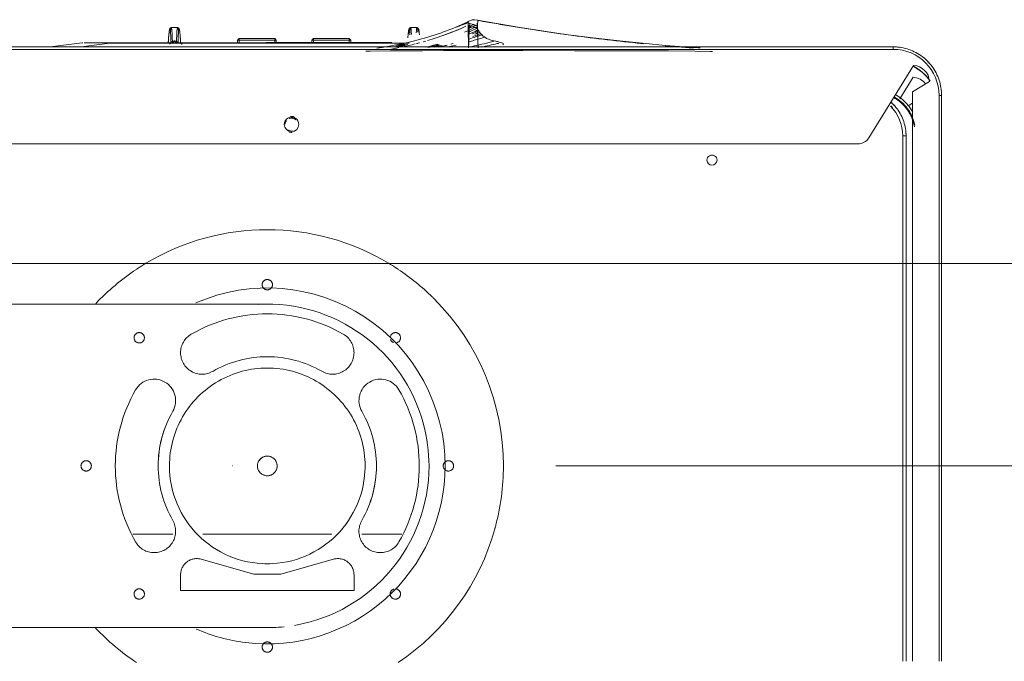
# Model space of a CAD drawing. Header units: millimetres. Extents: x 19459 to 41104, y 2709 to 43059.
# Tile 7 of 58: x 21364 to 21669, y 35918 to 36117. Entities that reach past the tile are written whole.
import ezdxf

# ---------------------------------------------------------------- set-up
doc = ezdxf.new("R2010")
doc.units = ezdxf.units.MM
doc.linetypes.add('ADSK_Осевая', pattern=[700, 500, -100, 0, -100])
doc.linetypes.add('ADSK_Скрыто', pattern=[300, 150, -150])
for name, color, linetype, lineweight in [('A-DETL-____-HDLN', 90, 'ADSK_Скрыто', 9), ('G-XREF-____-OTLN', 8, 'Continuous', 9), ('M-EQPM-____-OTLN', 50, 'Continuous', 20), ('M-HVAC-DUCT-CNTR', 70, 'ADSK_Осевая', 20), ('M-HVAC-DUCT-OTLN', 70, 'Continuous', 20)]:
    doc.layers.add(name, color=color, linetype=linetype, lineweight=lineweight)

# ---------------------------------------------------------------- blocks, each defined once
blk = doc.blocks.new('City Class FR - City Class F_iam-1558930-В_Этаж 01_Вентиляция')
at = {"layer": 'A-DETL-____-HDLN'}
for p, q in [((16.49, -107.65), (-37.14, -107.77)), ((-37.14, -107.77), (-37.13, -112.62)), ((16.5, -112.5), (16.49, -107.65)), ((-30.74, -117.41), (-14.53, -112.72)), ((-14.53, -112.72), (-6.11, -112.7)), ((-6.11, -112.7), (10.13, -117.32)), ((-39.52, -125.18), (-51.87, -125.21)), ((9.64, -125.08), (-30.22, -125.16)), ((31.29, -125.03), (18.94, -125.06)), ((-43.96, -144.65), (-43.96, -144.66)), ((23.47, -147.74), (23.47, -147.74)), ((-218.61, -207.07), (-218.61, -207.52)), ((-218.61, -207.07), (-218.61, -207.52)), ((-217.81, -207.07), (-217.81, -207.52)), ((-209.61, -207.49), (-209.61, -207.05)), ((-207.61, -207.05), (-207.61, -207.49)), ((-207.61, -207.05), (-207.61, -207.49)), ((-206.61, -207.48), (-206.61, -207.05)), ((47.19, -276.83), (47.21, -276.83)), ((47.3, -276.82), (47.3, -276.75)), ((-72.43, -282.56), (-72.44, -282.52)), ((-72.43, -282.62), (-72.43, -282.59)), ((-72.43, -282.68), (-72.43, -282.65)), ((-72, -283.56), (-72, -283.59))]:
    blk.add_line(p, q, dxfattribs=at)
at = {"layer": 'A-DETL-____-HDLN', "flags": 128}
for points in [[(18.72, -277.46), (18.72, -277.46), (18.73, -277.46), (18.73, -277.46), (18.73, -277.46), (18.74, -277.46), (18.74, -277.46)], [(18.78, -277.46), (18.77, -277.46), (18.77, -277.46), (18.76, -277.46), (18.76, -277.46), (18.76, -277.46), (18.76, -277.46)], [(-56.73, -281.32), (-56.76, -281.23), (-56.78, -281.13), (-56.81, -281.02)], [(-53.75, -281.31), (-53.72, -281.22), (-53.7, -281.12), (-53.68, -281.01)], [(17.27, -281.16), (17.24, -281.07), (17.22, -280.97), (17.19, -280.86)], [(20.25, -281.15), (20.28, -281.06), (20.3, -280.96), (20.32, -280.85)], [(-73.47, -284.19), (-73.55, -284.2), (-73.63, -284.21), (-73.71, -284.22), (-73.78, -284.22), (-73.86, -284.23)]]:
    blk.add_lwpolyline(points, dxfattribs=at)
at = {"layer": 'A-DETL-____-HDLN'}
for centre, major_axis, start_param, end_param in [((-10.37, -90.2), (-1.6, 0.07), 3.189473, 6.331065), ((-10.37, -90.2), (-1.6, 0.07), 0.04788, 3.189473), ((-49.93, -106.69), (-1.6, 0.07), 3.189473, 6.331065), ((29.27, -106.52), (-1.6, 0.07), 3.189473, 6.331065), ((29.27, -106.52), (-1.6, 0.07), 0.04788, 3.189473), ((-49.93, -106.69), (-1.6, 0.07), 0.04788, 1.618676), ((-49.93, -106.69), (-1.6, 0.07), 1.917265, 3.141593), ((-32.13, -112.6), (-4.99, 0.23), 0.04788, 1.897929), ((11.5, -112.51), (-4.99, 0.23), 1.339424, 3.189473), ((-10.24, -146.2), (-30.22, 1.38), 3.189473, 6.331065), ((24.68, -125.94), (-6.62, 0.3), 3.713071, 6.854664), ((-45.25, -126.09), (-6.62, 0.3), 2.665874, 5.807467), ((-10.24, -146.2), (-46.95, 2.15), 5.807467, 6.854664), ((-10.24, -146.2), (-46.95, 2.15), 2.665874, 3.713071), ((-10.24, -146.2), (-33.71, 1.54), 5.807467, 6.854664), ((-10.24, -146.2), (-33.71, 1.54), 5.807595, 6.331065), ((-10.24, -146.2), (-33.71, 1.54), 2.665874, 3.713071), ((-66.24, -146.32), (-1.6, 0.07), 3.189473, 6.331065), ((-10.24, -146.2), (-30.22, 1.38), 0.04788, 3.189473), ((-10.24, -146.2), (-33.71, 1.54), 2.665874, 3.189473), ((45.76, -146.08), (-1.6, 0.07), 3.189473, 6.331065), ((45.76, -146.08), (-1.6, 0.07), 0.04788, 3.189473), ((-66.24, -146.32), (-1.6, 0.07), 0.04788, 3.189473), ((-45.17, -166.46), (-6.62, 0.3), 0.571479, 3.713071), ((24.77, -166.31), (-6.62, 0.3), 5.807467, 8.949059), ((-30.36, -181.21), (-6.62, 0.3), 4.23667, 7.378263), ((-10.24, -146.2), (-33.71, 1.54), 1.095078, 2.142275), ((10.02, -181.12), (-6.62, 0.3), 2.142275, 5.283868), ((-49.76, -185.88), (-1.6, 0.07), 4.760269, 6.331065), ((-49.76, -185.88), (-1.6, 0.07), 3.543618, 4.405616), ((29.44, -185.71), (-1.6, 0.07), 3.189473, 6.331065), ((29.44, -185.71), (-1.6, 0.07), 0.04788, 3.189473), ((-49.76, -185.88), (-1.6, 0.07), 0.04788, 3.141593), ((-10.24, -146.2), (-46.95, 2.15), 1.095078, 2.142275), ((-10.12, -202.2), (-1.6, 0.07), 3.189473, 6.331065), ((-10.12, -202.2), (-1.6, 0.07), 0.04788, 3.189473)]:
    blk.add_ellipse(centre, major_axis=major_axis, ratio=0.999987, start_param=start_param, end_param=end_param, dxfattribs=at)
for points in [[(38.72, -276.89), (38.73, -276.89), (38.73, -276.88), (38.74, -276.87)], [(47.18, -276.82), (47.15, -276.83), (47.12, -276.83), (47.08, -276.83)], [(47.24, -276.82), (47.24, -276.82), (47.23, -276.82), (47.21, -276.83)], [(-74.84, -283.08), (-74.83, -283.12), (-74.83, -283.13), (-74.83, -283.13)], [(-74.83, -283.13), (-74.83, -283.13), (-74.82, -283.1), (-74.82, -283.06)], [(-72.86, -282.2), (-72.89, -282.19), (-72.92, -282.18), (-72.96, -282.17)], [(-72.58, -282.34), (-72.6, -282.32), (-72.63, -282.3), (-72.67, -282.29)], [(-72.52, -282.38), (-72.54, -282.36), (-72.56, -282.35), (-72.58, -282.34)], [(-72.51, -283.06), (-72.47, -283.07), (-72.41, -283.1), (-72.36, -283.12), (-72.33, -283.13)], [(-72.46, -282.45), (-72.47, -282.44), (-72.47, -282.43), (-72.48, -282.42)], [(-72.42, -282.78), (-72.43, -282.78), (-72.43, -282.74), (-72.43, -282.69)], [(-72.42, -282.74), (-72.42, -282.77), (-72.42, -282.78), (-72.42, -282.78)], [(-75, -284.12), (-75, -284.12), (-75, -284.09), (-75, -284.04)], [(-72.21, -283.18), (-72.18, -283.2), (-72.16, -283.21), (-72.13, -283.23)], [(-72.13, -283.23), (-72.11, -283.24), (-72.08, -283.27), (-72.05, -283.3), (-72.04, -283.31)], [(-72, -283.59), (-72, -283.65), (-72.01, -283.69), (-72.01, -283.69)], [(-72.01, -283.69), (-72.01, -283.7), (-72.01, -283.69), (-72.01, -283.66)]]:
    blk.add_open_spline(points, degree=3, dxfattribs=at)
at = {"layer": 'G-XREF-____-OTLN'}
for p, q in [((-218.88, -86.28), (-218.61, -207.02)), ((-218.88, -86.28), (-218.61, -207.02)), ((-218.08, -86.28), (-217.81, -207.02)), ((-209.61, -207), (-209.88, -86.26)), ((-207.87, -86.26), (-207.61, -207)), ((-207.87, -86.26), (-207.61, -207)), ((-206.61, -207), (-206.88, -86.26)), ((-218.61, -207.57), (-218.61, -209.15)), ((-218.61, -207.57), (-218.61, -209.15)), ((-218.61, -209.15), (-218.5, -261.17)), ((-218.61, -209.15), (-218.5, -261.17)), ((-217.81, -207.57), (-217.81, -209.15)), ((-217.81, -209.15), (-217.7, -261.17)), ((-209.61, -209.13), (-209.61, -207.54)), ((-209.49, -262.24), (-209.61, -209.13)), ((-207.61, -207.54), (-207.61, -209.13)), ((-207.61, -207.54), (-207.61, -209.13)), ((-207.61, -209.13), (-207.52, -248.62)), ((-207.61, -209.13), (-207.52, -248.62)), ((-206.61, -209.13), (-206.61, -207.53)), ((-206.52, -248.62), (-206.61, -209.13)), ((157.57, -245.35), (-192.63, -246.11)), ((-196.03, -248.01), (-209.81, -270.35)), ((-209.5, -258.73), (-208.19, -257.92)), ((-205.56, -260.11), (-209.64, -266.73)), ((-214.7, -265.48), (-209.49, -262.24)), ((-203.47, -275.34), (-8, -274.91)), ((-203.46, -276.13), (-8, -275.71)), ((-203.46, -276.13), (-8, -275.71)), ((38.72, -276.89), (-48.43, -277.11)), ((-39.23, -277.04), (2.71, -276.95)), ((-35.75, -276.93), (-35.75, -277.82)), ((-35.25, -277.82), (-35.25, -276.93)), ((-24.25, -276.91), (-24.25, -277.79)), ((-23.75, -277.79), (-23.75, -276.91)), ((-12.75, -276.89), (-12.75, -277.77)), ((-12.25, -277.77), (-12.25, -276.89)), ((-8, -274.91), (168.53, -274.53)), ((-8, -275.71), (168.54, -275.33)), ((-8, -275.71), (168.54, -275.33)), ((-1.25, -276.86), (-1.25, -277.74)), ((-0.75, -277.74), (-0.75, -276.86)), ((38.72, -276.89), (39.09, -276.89)), ((38.75, -276.78), (47.56, -275.59)), ((47.19, -276.83), (47.21, -276.83)), ((57.18, -275.59), (47.29, -276.82)), ((47.3, -276.82), (57.18, -275.58)), ((47.3, -276.82), (47.3, -276.75)), ((-35.25, -278.26), (-35.75, -277.76)), ((-35.75, -277.82), (-35.25, -277.82)), ((-35.75, -277.82), (-35.25, -278.32)), ((-24.25, -277.79), (-35.25, -277.82)), ((-35.25, -278.32), (-35.25, -277.82)), ((-35.25, -278.32), (-24.25, -278.29)), ((-23.75, -277.73), (-24.25, -278.23)), ((-24.25, -277.79), (-23.75, -277.79)), ((-24.25, -278.29), (-23.75, -277.79)), ((-24.25, -277.79), (-24.25, -278.29)), ((-12.25, -278.21), (-12.75, -277.71)), ((-12.75, -277.77), (-12.25, -277.77)), ((-12.75, -277.77), (-12.25, -278.27)), ((-1.25, -277.74), (-12.25, -277.77)), ((-12.25, -278.27), (-12.25, -277.77)), ((-1.25, -278.24), (-12.25, -278.27)), ((-0.75, -277.68), (-1.25, -278.18)), ((-1.25, -277.74), (-0.75, -277.74)), ((-1.25, -278.24), (-0.75, -277.74)), ((-1.25, -277.74), (-1.25, -278.24)), ((-72.43, -282.56), (-72.44, -282.52)), ((-72.43, -282.62), (-72.43, -282.59)), ((-72.43, -282.68), (-72.43, -282.65)), ((-72, -283.56), (-72, -283.59))]:
    blk.add_line(p, q, dxfattribs=at)
at = {"layer": 'G-XREF-____-OTLN', "flags": 128}
for points in [[(-207.52, -248.62), (-207.51, -249.18), (-207.47, -249.74), (-207.42, -250.3), (-207.34, -250.85), (-207.24, -251.4), (-207.11, -251.95), (-206.97, -252.49), (-206.8, -253.02), (-206.61, -253.55), (-206.41, -254.07), (-206.18, -254.58), (-205.93, -255.08), (-205.66, -255.57), (-205.37, -256.05), (-205.06, -256.52), (-204.73, -256.98), (-204.39, -257.42), (-204.03, -257.85), (-203.65, -258.26), (-203.25, -258.66), (-202.84, -259.04)], [(-218.5, -261.17), (-218.48, -261.77), (-218.45, -262.36), (-218.38, -262.96), (-218.3, -263.56), (-218.19, -264.15), (-218.06, -264.73), (-217.9, -265.31), (-217.72, -265.88), (-217.52, -266.45), (-217.3, -267), (-217.05, -267.55), (-216.79, -268.09), (-216.5, -268.61), (-216.19, -269.13), (-215.86, -269.63), (-215.51, -270.12), (-215.14, -270.59), (-214.75, -271.05), (-214.35, -271.49), (-213.92, -271.92), (-213.48, -272.32), (-213.03, -272.71), (-212.56, -273.09), (-212.07, -273.44), (-211.57, -273.77), (-211.06, -274.09), (-210.54, -274.38), (-210, -274.65), (-209.46, -274.9), (-208.9, -275.13), (-208.34, -275.33), (-207.77, -275.51), (-207.19, -275.67), (-206.6, -275.81), (-206.01, -275.92), (-205.42, -276.01), (-204.82, -276.07), (-204.22, -276.12), (-203.63, -276.13), (-203.46, -276.13)], [(-147.61, -274.58), (-146.91, -274.59), (-142.2, -274.65), (-134.02, -274.7), (-122.97, -274.72), (-116.49, -274.72), (-104.94, -274.72), (-89.02, -274.71), (-75.18, -274.69)], [(-143.85, -275.72), (-143.21, -275.74), (-133.08, -276.42), (-126.96, -276.95), (-119.75, -277.66), (-111.53, -278.58), (-102.2, -279.77), (-87.51, -281.94), (-74.99, -284.07)], [(-72.19, -274.69), (-72.81, -274.69), (-73.4, -274.69), (-74.44, -274.69), (-75.18, -274.7)], [(-72.19, -274.69), (-64.49, -274.65), (-57.96, -274.62), (-52.55, -274.58), (-48.02, -274.54), (-41.82, -274.44), (-40.4, -274.39)], [(-53.78, -276.97), (-9.63, -276.88), (38.75, -276.78)], [(-48.43, -277.11), (-9.66, -277.01), (38.72, -276.89)], [(-39.43, -277.04), (-39.37, -277.04), (-39.23, -277.04)], [(2.71, -276.95), (2.85, -276.95), (2.91, -276.94)], [(17.77, -281.62), (17.47, -281.49), (17.36, -281.36), (17.3, -281.25), (17.27, -281.16), (17.24, -281.07), (17.22, -280.97), (17.19, -280.86), (17.17, -280.74), (17.15, -280.61), (17.13, -280.47), (17.11, -280.32), (17.09, -280.16), (17.07, -279.98), (17.05, -279.79), (17.03, -279.59), (17.01, -279.38), (16.99, -279.16), (16.97, -278.93), (16.95, -278.68), (16.93, -278.43), (16.92, -278.17), (16.9, -277.9), (16.88, -277.62), (16.87, -277.33), (16.85, -277.03), (16.85, -276.96)], [(18.09, -276.83), (18.65, -277.46), (18.7, -277.46), (18.72, -277.46), (18.72, -277.46), (18.73, -277.46), (18.73, -277.46), (18.73, -277.46), (18.74, -277.46), (18.74, -277.46)], [(19.5, -276.71), (18.84, -277.46), (18.8, -277.46), (18.78, -277.46), (18.77, -277.46), (18.77, -277.46), (18.76, -277.46), (18.76, -277.46), (18.76, -277.46), (18.76, -277.46)], [(19.75, -281.62), (20.04, -281.49), (20.16, -281.35), (20.21, -281.25), (20.25, -281.15), (20.28, -281.06), (20.3, -280.96), (20.32, -280.85), (20.34, -280.74), (20.37, -280.61), (20.39, -280.47), (20.41, -280.31), (20.43, -280.15), (20.44, -279.97), (20.46, -279.78), (20.48, -279.58), (20.5, -279.37), (20.52, -279.15), (20.54, -278.92), (20.56, -278.68), (20.57, -278.42), (20.59, -278.16), (20.61, -277.89), (20.62, -277.61), (20.64, -277.32), (20.65, -277.02), (20.66, -276.96)], [(-56.23, -281.78), (-56.53, -281.65), (-56.64, -281.52), (-56.7, -281.41), (-56.73, -281.32), (-56.76, -281.23), (-56.78, -281.13), (-56.81, -281.02), (-56.83, -280.9), (-56.85, -280.77), (-56.87, -280.63), (-56.89, -280.48), (-56.91, -280.32), (-56.93, -280.14), (-56.95, -279.95), (-56.97, -279.75), (-56.99, -279.54)], [(-54.25, -281.78), (-53.96, -281.65), (-53.84, -281.51), (-53.79, -281.41), (-53.75, -281.31), (-53.72, -281.22), (-53.7, -281.12), (-53.68, -281.01), (-53.66, -280.9), (-53.63, -280.77), (-53.61, -280.63), (-53.59, -280.47), (-53.57, -280.31), (-53.56, -280.13), (-53.54, -279.95), (-53.52, -279.75), (-53.5, -279.53), (-53.48, -279.31), (-53.46, -279.08), (-53.44, -278.84), (-53.43, -278.58)], [(-56.23, -281.78), (-55.86, -281.81), (-55.48, -281.83), (-55.1, -281.83), (-54.72, -281.82), (-54.35, -281.79), (-54.25, -281.78)], [(17.77, -281.62), (18.14, -281.65), (18.52, -281.67), (18.9, -281.67), (19.28, -281.65), (19.65, -281.63), (19.75, -281.62)], [(-72.01, -283.7), (-72.76, -284.01), (-73.12, -284.12), (-73.3, -284.16), (-73.47, -284.19), (-73.55, -284.2), (-73.63, -284.21), (-73.71, -284.22), (-73.78, -284.22), (-73.86, -284.23), (-74.01, -284.23), (-75.01, -284.13)]]:
    blk.add_lwpolyline(points, dxfattribs=at)
at = {"layer": 'G-XREF-____-OTLN'}
for centre, major_axis, ratio, start_param, end_param in [((-147.54, -241), (-1.55, 0.07), 0.999987, 3.189473, 6.331065), ((-147.54, -241), (-1.55, 0.07), 0.999987, 0.04788, 3.189473), ((-192.62, -250.11), (-4, 0.18), 0.999987, 4.760269, 5.77607), ((-193.52, -248.54), (-13.99, 0.64), 0.999987, 0.04788, 0.106645), ((-206.52, -248.62), (1, 0.002), 0.005175, 3.141593, 4.712141), ((-193.52, -248.59), (-13.99, 0.64), 0.999987, 0.04788, 0.107322), ((-193.52, -248.6), (-12.99, 0.59), 0.999987, 0.04788, 0.833278), ((-17.52, -251.77), (-2.25, 0.1), 0.999987, 3.189473, 6.331065), ((-17.51, -251.71), (-2, 0.09), 0.999987, 4.142626, 5.037101), ((-17.51, -251.66), (-2, 0.09), 0.999987, 4.177243, 5.018943), ((-17.52, -251.72), (-2.5, 0.11), 0.999987, 4.477005, 4.843332), ((-197.35, -249.12), (-13.19, 0.6), 0.999987, 0.257568, 0.815669), ((-197.35, -249.12), (-12.99, 0.59), 0.999987, 0.21953, 1.114499), ((-17.52, -251.77), (-2.25, 0.1), 0.999987, 0.04788, 3.189473), ((-17.51, -251.71), (-2, 0.09), 0.999987, 2.52273, 3.141593), ((-17.51, -251.66), (-2, 0.09), 0.999987, 0.864511, 1.970028), ((-17.51, -251.71), (-2, 0.09), 0.999987, 0.899128, 1.95187), ((-17.52, -251.72), (-2.5, 0.11), 0.999987, 1.271607, 1.737534), ((-197.35, -249.12), (-13.99, 0.64), 0.999987, 0.603351, 0.701711), ((-197.35, -249.12), (-13.19, 0.6), 0.999987, 0.850861, 1.113796), ((-193.52, -248.59), (-13.99, 0.64), 0.999987, 0.786574, 0.889788), ((-193.52, -248.54), (-13.99, 0.64), 0.999987, 0.833278, 0.89147), ((-193.52, -248.54), (-13.19, 0.6), 0.999987, 0.777606, 0.833278), ((-217.7, -261.16), (0.8, 0.002), 0.005175, 3.141593, 4.712141), ((-203.5, -261.13), (-14.98, 0.69), 0.999987, 0.04788, 0.14622), ((-203.5, -261.14), (-14.19, 0.65), 0.999987, 0.04788, 1.618676), ((-197.35, -249.12), (-13.99, 0.64), 0.999987, 0.994888, 1.05857), ((-209.53, -261.73), (-4.99, 0.23), 0.999987, 0.690904, 1.594062), ((-203.33, -257.52), (-14.16, 0.65), 0.999987, 0.650685, 1.160254), ((-203.33, -257.52), (-14.09, 0.64), 0.999987, 0.651395, 1.161353), ((-209.7, -265.35), (-4.99, 0.23), 0.999987, 0.072495, 1.594062), ((-203.5, -261.13), (-14.98, 0.69), 0.999987, 0.778888, 0.889682), ((-203.5, -261.13), (-14.98, 0.69), 0.999987, 1.474516, 1.618676), ((-203.47, -275.33), (-0.002, 0.8), 0.000248, 1.575972, 3.141593), ((17.35, -276.94), (0.499, 0.026), 0.526838, 3.080388, 3.141593), ((17.14, -272.26), (-0.18, 8.87), 0.051989, 2.126511, 4.14449), ((18.13, -277.01), (-0.5, 0.007), 0.537135, 0.061675, 1.509599), ((19.37, -277.01), (0.5, 0.009), 0.537128, 4.772998, 6.220923), ((20.33, -272.25), (0.14, 8.88), 0.052485, 2.138704, 4.156683), ((20.16, -276.93), (-0.499, 0.024), 0.526816, 3.141593, 3.20338), ((-54.11, -272.4), (0.15, 9.37), 0.052485, 2.450078, 3.147693), ((-53.67, -272.41), (0.14, 8.88), 0.052485, 2.499231, 3.147693), ((-53.67, -272.41), (0.14, 8.88), 0.052485, 3.164399, 3.818154), ((17.58, -272.25), (-0.19, 9.37), 0.051989, 2.548225, 3.135162), ((17.58, -272.25), (-0.19, 9.37), 0.051989, 3.135501, 4.14449), ((19.89, -272.24), (0.15, 9.37), 0.052485, 2.138704, 3.147693), ((19.89, -272.24), (0.15, 9.37), 0.052485, 3.148085, 3.729955), ((-56.86, -272.42), (-0.18, 8.87), 0.051989, 2.688037, 3.615339), ((-56.42, -272.41), (-0.19, 9.37), 0.051989, 2.576385, 3.135162), ((-56.42, -272.41), (-0.19, 9.37), 0.051989, 3.135501, 3.734914), ((-54.11, -272.4), (0.15, 9.37), 0.052485, 3.148085, 3.729955)]:
    blk.add_ellipse(centre, major_axis=major_axis, ratio=ratio, start_param=start_param, end_param=end_param, dxfattribs=at)
for points, knots in [([(-203.82, -260.67), (-203.91, -260.62), (-204.45, -260.31), (-205.42, -259.64), (-206.69, -258.51), (-207.82, -257.25), (-208.74, -255.93), (-209.22, -254.98), (-209.43, -254.5)], [0.1365701, 0.1365701, 0.1365701, 0.1365701, 0.1666667, 0.3333333, 0.5, 0.6666667, 0.8333333, 1, 1, 1, 1]), ([(-209.59, -255.98), (-209.24, -256.62), (-208.52, -257.68), (-207.24, -259.09), (-205.85, -260.33), (-204.84, -261.02), (-204.24, -261.35)], [0.1029926, 0.1029926, 0.1029926, 0.1029926, 0.3333333, 0.5, 0.6666667, 0.8830029, 0.8830029, 0.8830029, 0.8830029]), ([(-75, -284.04), (-75.57, -283.94), (-77.9, -283.52), (-83.74, -282.5), (-92.53, -281.09), (-103.11, -279.57), (-113.72, -278.24), (-121.45, -277.4), (-125.64, -276.98), (-126.29, -276.92)], [-113.969137, -113.969137, -113.969137, -113.969137, -112.219955, -106.876147, -96.188533, -85.500918, -74.813303, -64.125688, -62.174224, -62.174224, -62.174224, -62.174224]), ([(-82.76, -276.52), (-82.84, -276.57), (-82.96, -276.67), (-82.96, -276.86), (-82.58, -277.1), (-81.72, -277.36), (-80.31, -277.68), (-78.96, -277.98), (-78, -278.32), (-77.5, -278.6), (-77.09, -278.9), (-76.53, -279.3), (-75.95, -279.85), (-75.41, -280.57), (-75.03, -281.3), (-74.89, -281.98), (-74.92, -282.8), (-75.07, -283.64), (-75, -284.21), (-75, -284.11), (-75, -284.04)], [0.2, 0.2, 0.2, 0.2, 0.2125, 0.225, 0.25, 0.275, 0.3, 0.35, 0.375, 0.4, 0.425, 0.45, 0.5, 0.55, 0.6, 0.65, 0.7, 0.8, 0.9, 1, 1, 1, 1]), ([(-76.1, -275.78), (-77.8, -276.12), (-79.6, -276.51), (-81.38, -276.93), (-81.53, -276.97)], [-0.20717011, -0.20717011, -0.20717011, -0.20717011, -0.125, -0.1172475, -0.1172475, -0.1172475, -0.1172475]), ([(-79.99, -277.58), (-79.5, -277.45), (-77.03, -276.82), (-74.48, -276.23), (-72.38, -275.8)], [-0.8999686, -0.8999686, -0.8999686, -0.8999686, -0.875, -0.7741154, -0.7741154, -0.7741154, -0.7741154]), ([(-75.13, -275.59), (-75.12, -275.89), (-75.09, -276.66), (-75.04, -278.1), (-74.98, -279.73), (-74.92, -281.26), (-74.87, -282.52), (-74.84, -283.08), (-74.83, -283.13), (-74.83, -283.13)], [-0.7577692, -0.7577692, -0.7577692, -0.7577692, -0.6666667, -0.5555556, -0.4444444, -0.3333333, -0.2222222, -0.1111111, -0.066232, -0.066232, -0.066232, -0.066232]), ([(-72.21, -275.58), (-72.22, -275.86), (-72.24, -276.59), (-72.28, -277.96), (-72.32, -279.53), (-72.36, -281.01), (-72.4, -282.22), (-72.42, -282.73), (-72.42, -282.78), (-72.42, -282.78)], [0.2459088, 0.2459088, 0.2459088, 0.2459088, 0.3333333, 0.4444444, 0.5555556, 0.6666667, 0.7777778, 0.8888889, 0.928379, 0.928379, 0.928379, 0.928379]), ([(-72, -283.59), (-67.05, -281.26), (-57.76, -277.91), (-48.12, -276), (-43.82, -275.37)], [0, 0, 0, 0, 0.25, 0.4492717, 0.4492717, 0.4492717, 0.4492717]), ([(-65.58, -276.37), (-65.15, -276.27), (-64.27, -276.06), (-63.37, -275.85), (-62.9, -275.75)], [-0.77045805, -0.77045805, -0.77045805, -0.77045805, -0.75, -0.72825746, -0.72825746, -0.72825746, -0.72825746]), ([(-63.93, -276.25), (-63.74, -276.21), (-63, -276.03), (-62.25, -275.86), (-61.7, -275.73)], [-0.75900275, -0.75900275, -0.75900275, -0.75900275, -0.75, -0.72401152, -0.72401152, -0.72401152, -0.72401152]), ([(-59.55, -275.61), (-60.35, -275.75), (-61.56, -275.96), (-62.74, -276.19), (-63.15, -276.27)], [0.65159608, 0.65159608, 0.65159608, 0.65159608, 0.6875, 0.70622811, 0.70622811, 0.70622811, 0.70622811]), ([(-63.1, -276.55), (-62.62, -276.42), (-61.48, -276.13), (-60.32, -275.86), (-59.63, -275.7)], [-0.7725632, -0.7725632, -0.7725632, -0.7725632, -0.75, -0.71816078, -0.71816078, -0.71816078, -0.71816078]), ([(-62.65, -276.64), (-62.08, -276.49), (-60.84, -276.17), (-59.59, -275.87), (-58.91, -275.71)], [-0.77724897, -0.77724897, -0.77724897, -0.77724897, -0.75, -0.71853906, -0.71853906, -0.71853906, -0.71853906]), ([(-49.56, -275.74), (-50.28, -275.87), (-51.56, -276.12), (-52.84, -276.39), (-53.41, -276.52)], [0.63333895, 0.63333895, 0.63333895, 0.63333895, 0.66666667, 0.69357634, 0.69357634, 0.69357634, 0.69357634]), ([(-49.73, -275.9), (-50.32, -276.01), (-51.36, -276.22), (-52.41, -276.44), (-52.87, -276.54)], [0.63917647, 0.63917647, 0.63917647, 0.63917647, 0.66666667, 0.68828435, 0.68828435, 0.68828435, 0.68828435]), ([(-50.53, -275.84), (-50.98, -275.93), (-51.68, -276.06), (-52.37, -276.2), (-52.61, -276.26)], [-0.35431054, -0.35431054, -0.35431054, -0.35431054, -0.33333333, -0.32179929, -0.32179929, -0.32179929, -0.32179929]), ([(-49.75, -276.02), (-50.3, -276.12), (-51.23, -276.31), (-52.15, -276.5), (-52.53, -276.59)], [0.64100277, 0.64100277, 0.64100277, 0.64100277, 0.66666667, 0.68457718, 0.68457718, 0.68457718, 0.68457718]), ([(-50.69, -276.3), (-50.91, -276.35), (-51.39, -276.44), (-51.87, -276.55), (-52.13, -276.6)], [0.65642177, 0.65642177, 0.65642177, 0.65642177, 0.66666667, 0.67892034, 0.67892034, 0.67892034, 0.67892034]), ([(-50.64, -276.38), (-50.87, -276.43), (-51.36, -276.53), (-51.85, -276.64), (-52.1, -276.69)], [0.65582065, 0.65582065, 0.65582065, 0.65582065, 0.66666667, 0.67885603, 0.67885603, 0.67885603, 0.67885603]), ([(-50.59, -276.46), (-50.83, -276.51), (-51.34, -276.62), (-51.84, -276.73), (-52.1, -276.78)], [0.6552338, 0.6552338, 0.6552338, 0.6552338, 0.66666667, 0.67899935, 0.67899935, 0.67899935, 0.67899935]), ([(-49.57, -276.35), (-50.15, -276.46), (-50.95, -276.63), (-51.75, -276.8), (-51.97, -276.85)], [0.63938648, 0.63938648, 0.63938648, 0.63938648, 0.66666667, 0.67711014, 0.67711014, 0.67711014, 0.67711014]), ([(18.07, -276.88), (18.1, -276.94), (18.16, -277.03), (18.29, -277.14), (18.48, -277.25), (18.63, -277.27), (18.75, -277.28)], [0.1875, 0.1875, 0.1875, 0.1875, 0.375, 0.53125, 0.6875, 1, 1, 1, 1]), ([(18.75, -277.28), (18.82, -277.27), (18.94, -277.26), (19.11, -277.2), (19.26, -277.1), (19.33, -277.02), (19.36, -276.98)], [0, 0, 0, 0, 0.1875, 0.375, 0.53125, 0.6875, 0.6875, 0.6875, 0.6875]), ([(44.82, -276.86), (44.44, -276.86), (43.79, -276.86), (42.84, -276.86), (42.08, -276.86), (41.29, -276.86), (40.61, -276.86), (40.05, -276.85), (39.63, -276.84), (39.27, -276.83), (38.98, -276.81), (38.83, -276.8), (38.75, -276.78)], [0.5, 0.5, 0.5, 0.5, 0.625, 0.6875, 0.75, 0.8125, 0.875, 0.90625, 0.9375, 0.96875, 0.984375, 1, 1, 1, 1]), ([(-77.28, -278.89), (-76.18, -278.54), (-74.55, -278.04), (-72.89, -277.57), (-72.36, -277.43)], [-0.93240576, -0.93240576, -0.93240576, -0.93240576, -0.875, -0.84881429, -0.84881429, -0.84881429, -0.84881429]), ([(-74.82, -283.06), (-74.82, -283.01), (-74.81, -282.95), (-74.83, -282.85), (-74.88, -282.8), (-74.92, -282.77)], [-1, -1, -1, -1, -0.8, -0.7, -0.6, -0.6, -0.6, -0.6]), ([(-72.01, -283.69), (-72.01, -283.7), (-72.02, -283.65), (-72.02, -283.36), (-72.03, -283.06)], [0.0718029, 0.0718029, 0.0718029, 0.0718029, 0.1111111, 0.2222222, 0.2222222, 0.2222222, 0.2222222])]:
    blk.add_open_spline(points, degree=3, knots=knots, dxfattribs=at)
for points in [[(-136.82, -275.99), (-138.43, -275.86), (-140.04, -275.74), (-141.65, -275.62)], [(-133, -276.3), (-133.91, -276.23), (-134.81, -276.15), (-135.71, -276.08)], [(-72.08, -280.49), (-72.09, -279.99), (-72.11, -278.95), (-72.14, -277.48), (-72.16, -276.28), (-72.17, -275.83), (-72.18, -275.74)], [(-68.35, -276.4), (-67.66, -276.23), (-66.97, -276.08), (-66.27, -275.92)], [(-67.39, -276.83), (-67.17, -276.78), (-66.96, -276.72), (-66.74, -276.66)], [(-62.48, -276.16), (-61.85, -276.01), (-61.22, -275.86), (-60.57, -275.71)], [(-57.06, -277.06), (-56.75, -276.98), (-56.44, -276.89), (-56.13, -276.81)], [(-55.73, -276.71), (-54.42, -276.38), (-53.1, -276.07), (-51.78, -275.78)], [(-50.68, -275.55), (-49.66, -275.35), (-48.64, -275.15), (-47.61, -274.97)], [(-44, -275.4), (-44.33, -275.45), (-44.65, -275.5), (-44.98, -275.55)], [(16.85, -276.95), (16.84, -276.9), (16.82, -276.81), (16.72, -276.67), (16.58, -276.56), (16.47, -276.51), (16.41, -276.49)], [(17.6, -276.88), (17.62, -276.93), (17.63, -276.98), (17.63, -277.02)], [(18.09, -277.28), (18.1, -277.18), (18.08, -277.08), (18.04, -276.99)], [(19.45, -276.98), (19.42, -277.08), (19.4, -277.18), (19.4, -277.28)], [(19.87, -277.02), (19.86, -276.97), (19.88, -276.88), (19.97, -276.74), (20.11, -276.63), (20.22, -276.58), (20.28, -276.57)], [(38.72, -276.89), (38.73, -276.89), (38.73, -276.88), (38.74, -276.87)], [(42.5, -276.88), (41.42, -276.88), (40.16, -276.89), (38.72, -276.89)], [(46.62, -276.84), (46.41, -276.84), (45.9, -276.85), (45.21, -276.85), (44.82, -276.86)], [(47.18, -276.82), (47.15, -276.83), (47.12, -276.83), (47.08, -276.83)], [(47.24, -276.82), (47.24, -276.82), (47.23, -276.82), (47.21, -276.83)], [(-76.48, -279.64), (-75.12, -279.16), (-73.74, -278.7), (-72.34, -278.26)], [(-76.1, -280.01), (-75.24, -279.68), (-74.36, -279.37), (-73.48, -279.06)], [(-74.22, -278.94), (-74.84, -279.12), (-75.46, -279.3), (-76.07, -279.49)], [(-74.47, -279.96), (-74.9, -280.1), (-75.32, -280.24), (-75.75, -280.39)], [(-75.74, -280.36), (-75.2, -280.15), (-74.66, -279.94), (-74.12, -279.74)], [(-75.4, -280.69), (-74.69, -280.4), (-73.99, -280.11), (-73.27, -279.84)], [(-75.09, -280.99), (-74.15, -280.58), (-73.19, -280.18), (-72.23, -279.8)], [(-71.38, -282.2), (-67.46, -280.41), (-63.49, -278.94), (-59.45, -277.74)], [(-69.56, -281.4), (-67.6, -280.56), (-65.61, -279.79), (-63.6, -279.08)], [(-59.02, -277.61), (-58.75, -277.53), (-58.47, -277.45), (-58.2, -277.38)], [(-74.37, -280.39), (-74.7, -280.51), (-75.03, -280.63), (-75.36, -280.75)], [(-74.3, -280.84), (-74.58, -280.94), (-74.85, -281.05), (-75.13, -281.16)], [(-74.32, -281.72), (-74.56, -281.83), (-74.79, -281.93), (-75.03, -282.04)], [(-74.94, -282.41), (-74.76, -282.45), (-74.59, -282.5), (-74.44, -282.54)], [(-74.91, -281.66), (-74.01, -281.23), (-73.1, -280.81), (-72.18, -280.42)], [(-74.13, -281.85), (-74.24, -281.83), (-74.47, -281.77), (-74.76, -281.7), (-74.91, -281.66)], [(-74.83, -283.13), (-74.83, -283.13), (-74.82, -283.1), (-74.82, -283.06)], [(-72.15, -281.49), (-72.92, -281.82), (-73.68, -282.17), (-74.44, -282.54)], [(-74.44, -282.54), (-74.29, -282.58), (-74.01, -282.65), (-73.78, -282.71), (-73.67, -282.74)], [(-73.38, -282.05), (-73.57, -281.99), (-73.8, -281.94), (-74.13, -281.85)], [(-73.98, -281.78), (-72.96, -281.28), (-71.94, -280.8), (-70.91, -280.35)], [(-72.11, -281.99), (-72.63, -282.23), (-73.15, -282.48), (-73.67, -282.74)], [(-73.67, -282.74), (-73.34, -282.82), (-72.88, -282.94), (-72.61, -283.03), (-72.51, -283.06)], [(-72.96, -282.17), (-72.67, -282.02), (-72.38, -281.88), (-72.09, -281.74)], [(-72.86, -282.2), (-72.89, -282.19), (-72.92, -282.18), (-72.96, -282.17)], [(-72.79, -282.23), (-72.55, -282.12), (-72.32, -282), (-72.08, -281.88)], [(-72.58, -282.34), (-72.6, -282.32), (-72.66, -282.29), (-72.74, -282.25), (-72.79, -282.23)], [(-72.52, -282.38), (-72.54, -282.36), (-72.56, -282.35), (-72.58, -282.34)], [(-72.51, -283.06), (-72.47, -283.07), (-72.41, -283.1), (-72.36, -283.12), (-72.33, -283.13)], [(-72.46, -282.45), (-72.47, -282.44), (-72.47, -282.43), (-72.48, -282.42)], [(-72.42, -282.78), (-72.43, -282.78), (-72.43, -282.74), (-72.43, -282.69)], [(-72.33, -283.13), (-72.29, -283.15), (-72.21, -283.18), (-72.16, -283.21), (-72.13, -283.23)], [(-72.06, -281.92), (-72.06, -281.48), (-72.07, -280.99), (-72.08, -280.49)], [(-72.03, -283.06), (-72.04, -282.75), (-72.05, -282.36), (-72.06, -281.92)], [(-70.39, -282.62), (-70.93, -282.87), (-71.47, -283.12), (-72.01, -283.39)], [(-68.31, -281.87), (-69.55, -282.39), (-70.78, -282.94), (-72, -283.52)], [(-68.55, -282.05), (-69.71, -282.54), (-70.86, -283.05), (-72, -283.59)], [(-70.37, -282.69), (-70.91, -282.94), (-71.46, -283.19), (-72, -283.46)], [(-72.13, -283.23), (-72.11, -283.24), (-72.08, -283.27), (-72.05, -283.3), (-72.04, -283.31)], [(-72, -283.59), (-72, -283.65), (-72.01, -283.69), (-72.01, -283.69)]]:
    blk.add_open_spline(points, degree=3, dxfattribs=at)
blk = doc.blocks.new('City Class FR - City Class 25 FR-1559149-В_Этаж 01_Вентиляция')
at = {"layer": 'A-DETL-____-HDLN'}
for p, q in [((-13.29, -146.04), (-13.29, -146.06)), ((-7.2, -146.34), (-7.2, -146.32))]:
    blk.add_line(p, q, dxfattribs=at)
for centre, start_param, end_param in [((-10.24, -146.2), 3.1873, 6.328892), ((-10.24, -146.18), 6.067093, 6.328892), ((-10.24, -146.18), 4.758096, 5.805294), ((-10.24, -146.18), 3.1873, 4.496297), ((-10.24, -146.18), 0.045707, 1.354704), ((-10.24, -146.2), 0.045707, 3.1873), ((-10.24, -146.18), 1.616504, 3.1873)]:
    blk.add_ellipse(centre, major_axis=(-3.04, 0.14), ratio=0.999987, start_param=start_param, end_param=end_param, dxfattribs=at)
blk.add_blockref('City Class FR - City Class F_iam-1558930-В_Этаж 01_Вентиляция', (0, 0))
blk = doc.blocks.new('daa-oborudovanie-komplektkoaksialnogodymoxoda-sudliniteliami-1 - 60_100-1656877-В_Этаж 01_Вентиляция')
at = {"layer": 'A-DETL-____-HDLN', "color": 92}
for start, end in [(164.598, 165), (225, 225.5212), (236.3547, 236.8423), (303.2232, 303.6453)]:
    blk.add_arc((0, 0), 73, start, end, dxfattribs=at)
at = {"layer": 'M-EQPM-____-OTLN', "color": 91, "flags": 128}
for points in [[(80.13, 50), (76.23, 50), (72.36, 50), (68.54, 50), (64.77, 50), (61.06, 50), (57.41, 50), (53.82, 50), (50.31, 50), (46.88, 50), (43.54, 50), (40.28, 50), (37.12, 50), (34.06, 50), (31.11, 50), (28.26, 50), (25.54, 50), (22.93, 50), (20.44, 50), (18.08, 50), (15.85, 50), (13.76, 50), (11.8, 50), (9.99, 50), (8.32, 50), (6.8, 50), (5.42, 50), (4.2, 50), (3.13, 50), (2.21, 50), (1.46, 50), (0.85, 50), (0.41, 50), (0.13, 50), (0.01, 50), (0, 50)], [(0, -50), (0.08, -50), (0.32, -50), (0.72, -50), (1.28, -50), (1.99, -50), (2.87, -50), (3.89, -50), (5.08, -50), (6.41, -50), (7.89, -50), (9.52, -50), (11.3, -50), (13.22, -50), (15.27, -50), (17.47, -50), (19.79, -50), (22.24, -50), (24.82, -50), (27.52, -50), (30.33, -50), (33.25, -50), (36.28, -50), (39.42, -50), (42.65, -50), (45.97, -50), (49.38, -50), (52.87, -50), (56.43, -50), (60.07, -50), (63.76, -50), (67.52, -50), (71.33, -50), (75.18, -50), (79.08, -50)]]:
    blk.add_lwpolyline(points, dxfattribs=at)
at = {"layer": 'M-EQPM-____-OTLN', "color": 91}
for radius, start, end in [(73, 123.6843, 164.559), (73, 43.3605, 56.3157), (55, 83.0387, 180), (55, 66.4461, 83.0093), (50, 99.6828, 180), (50, 88.0259, 95.986), (73, 165, 180), (73, 180, 225), (55, 180, 293.6476), (50, 180, 194.8493), (50, 195, 273.1208), (73, 303.6843, 316.632), (73, 225.5603, 236.3157), (73, 236.8813, 239.0692), (73, 300.9308, 303.1842)]:
    blk.add_arc((0, 0), radius, start, end, dxfattribs=at)
at = {"layer": 'M-EQPM-____-OTLN', "color": 94}
blk.add_arc((0, 0), 73, 239.0692, 300.9308, dxfattribs=at)

msp = doc.modelspace()

# ---------------------------------------------------------------- linework, layer by layer
at = {"layer": 'M-HVAC-DUCT-CNTR', "color": 151}
msp.add_line((24130.28, 35978.84), (20795.28, 35978.84), dxfattribs=at)
at = {"layer": 'M-HVAC-DUCT-CNTR', "color": 5}
msp.add_line((24130.28, 35978.84), (20795.28, 35978.84), dxfattribs=at)
at = {"layer": 'M-HVAC-DUCT-OTLN', "color": 5}
msp.add_line((24130.28, 36041.34), (20795.28, 36041.34), dxfattribs=at)

# ---------------------------------------------------------------- block references
at = {"layer": 'A-DETL-____-HDLN', "rotation": 179.8755786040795}
msp.add_blockref('City Class FR - City Class 25 FR-1559149-В_Этаж 01_Вентиляция', (21430.21, 35832.66), dxfattribs=at)
at = {"layer": 'A-DETL-____-HDLN', "color": 92, "rotation": 180}
msp.add_blockref('daa-oborudovanie-komplektkoaksialnogodymoxoda-sudliniteliami-1 - 60_100-1656877-В_Этаж 01_Вентиляция', (21440.77, 35978.84), dxfattribs=at)

doc.saveas('drawing.dxf')
